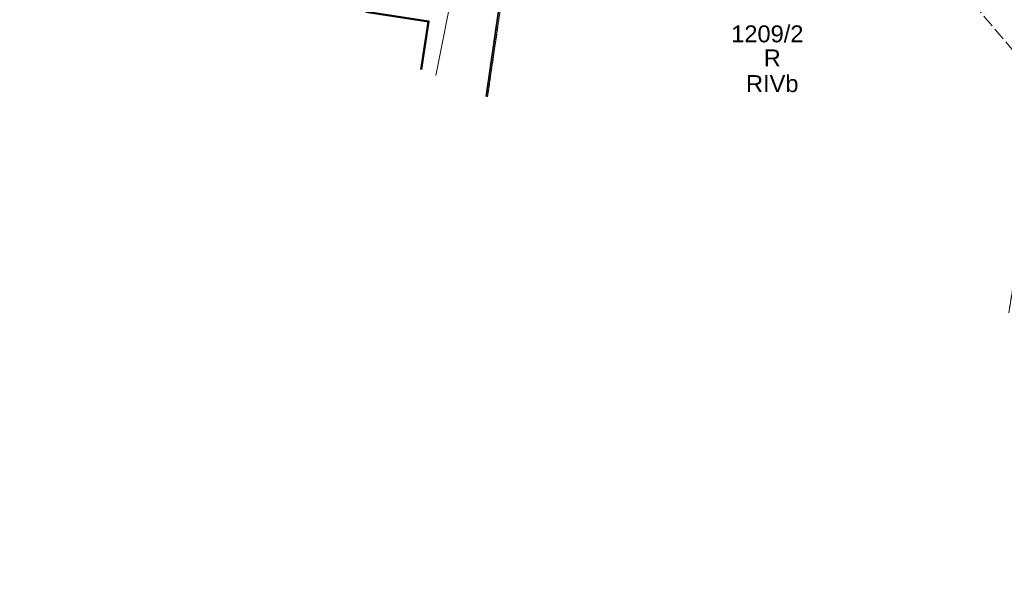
# Model space of a CAD drawing. Extents: x 6589215 to 6589645, y 5598604 to 5598830.
# Tile 2 of 6: x 6589421 to 6589479, y 5598651 to 5598685. Entities that reach past the tile are written whole.
import ezdxf
from ezdxf.enums import TextEntityAlignment as Align

# ---------------------------------------------------------------- set-up
doc = ezdxf.new("R2010")
doc.units = 0
doc.header["$LTSCALE"] = 0.5
doc.linetypes.add('PRZER1-1', pattern=[2, 1, -1])
doc.linetypes.add('PRZER3-1', pattern=[4, 3, -1])
for name, color, linetype, lineweight in [('EGBU', 7, 'CONTINUOUS', 50), ('EGDE', 7, 'CONTINUOUS', 18), ('EGDE_O', 7, 'CONTINUOUS', 18), ('OTKJ', 7, 'PRZER3-1', 18), ('OTOO', 7, 'CONTINUOUS', 35)]:
    doc.layers.add(name, color=color, linetype=linetype, lineweight=lineweight)
for name, color, linetype, lineweight, true_color in [('EGKK', 7, 'PRZER3-1', 18, 0x24bc24), ('EGKK_O', 7, 'PRZER3-1', 18, 0x24bc24), ('EGUG', 7, 'PRZER1-1', 18, 0x008000), ('EGUG_O', 7, 'PRZER1-1', 18, 0x008000), ('SUGP', 7, 'CONTINUOUS', 18, 0xbfbf00)]:
    doc.layers.add(name, color=color, linetype=linetype, lineweight=lineweight, true_color=true_color)
doc.styles.add('GEO-INFO', font='arial.ttf')

msp = doc.modelspace()

# ---------------------------------------------------------------- linework, layer by layer
at = {"layer": 'EGBU', "color": 7, "linetype": 'Continuous', "lineweight": 50, "elevation": 10.18}
msp.add_lwpolyline([(6589430.193, 5598687.624), (6589430.35, 5598688.64), (6589433.76, 5598688.12), (6589439.59, 5598687.23), (6589441.62, 5598686.92), (6589441.34, 5598685.07), (6589445.04, 5598684.5), (6589444.604, 5598681.66)], dxfattribs=at)
at = {"layer": 'EGDE', "color": 7, "linetype": 'Continuous', "lineweight": 18, "elevation": 10.22}
for points in [[(6589479.342, 5598667.285), (6589482.19, 5598684.58), (6589463.28, 5598692.49), (6589451.09, 5598697.59), (6589448.531, 5598680.035)], [(6589448.531, 5598680.035), (6589451.09, 5598697.59)]]:
    msp.add_lwpolyline(points, dxfattribs=at)
at = {"layer": 'EGKK', "color": 82, "linetype": 'PRZER3-1', "lineweight": 18, "ltscale": 0.5, "true_color": 0x24bc24, "elevation": 10.06}
msp.add_lwpolyline([(6589451.09, 5598697.59), (6589448.531, 5598680.035)], dxfattribs=at)
at = {"layer": 'EGUG', "color": 96, "linetype": 'PRZER1-1', "lineweight": 18, "ltscale": 0.5, "true_color": 0x008000, "elevation": 10.08}
for points in [[(6589420.868, 5598691.483), (6589423.43, 5598709.17), (6589425.19, 5598708.43), (6589444.18, 5598700.48), (6589451.09, 5598697.59), (6589448.531, 5598680.035)], [(6589448.531, 5598680.035), (6589451.09, 5598697.59), (6589463.28, 5598692.49), (6589482.19, 5598684.58), (6589479.342, 5598667.285)]]:
    msp.add_lwpolyline(points, dxfattribs=at)
at = {"layer": 'OTKJ', "color": 7, "linetype": 'PRZER3-1', "lineweight": 18, "ltscale": 0.5, "elevation": 10.18}
msp.add_lwpolyline([(6589564.851, 5598654.713), (6589515.267, 5598675.256), (6589501.898, 5598681.108), (6589473.551, 5598692.705), (6589462.088, 5598697.376), (6589449.15, 5598701.25), (6589448.15, 5598697.39), (6589449.955, 5598697.242), (6589451.297, 5598697.483), (6589461.39, 5598693), (6589477.23, 5598685.58), (6589479.76, 5598682.59), (6589480.43, 5598679.92), (6589485.25, 5598678.67), (6589486.4, 5598681.4), (6589491.37, 5598679.02), (6589499.93, 5598676.92), (6589515.19, 5598671.88), (6589543.59, 5598659.66), (6589562.31, 5598651.053)], close=True, dxfattribs=at)
at = {"layer": 'OTOO', "color": 7, "linetype": 'Continuous', "lineweight": 35, "elevation": 10.18}
msp.add_lwpolyline([(6589449.99, 5598690.72), (6589448.449, 5598680.069)], dxfattribs=at)
at = {"layer": 'SUGP', "color": 52, "linetype": 'Continuous', "lineweight": 18, "true_color": 0xbfbf00, "elevation": 10.14}
msp.add_lwpolyline([(6589447.66, 5598692.3), (6589445.463, 5598681.305)], dxfattribs=at)

# ---------------------------------------------------------------- texts
at = {"layer": 'EGDE_O', "color": 7, "linetype": 'Continuous', "lineweight": 0, "style": 'GEO-INFO'}
msp.add_text('1209/2', height=1, dxfattribs=at).set_placement((6589465.07, 5598683.767, 10.81), align=Align.MIDDLE_CENTER)
at = {"layer": 'EGKK_O', "color": 82, "linetype": 'Continuous', "lineweight": 0, "true_color": 0x24bc24, "style": 'GEO-INFO'}
msp.add_text('RIVb', height=1, dxfattribs=at).set_placement((6589465.361, 5598680.826, 10.8), align=Align.MIDDLE_CENTER)
at = {"layer": 'EGUG_O', "color": 96, "linetype": 'Continuous', "lineweight": 0, "true_color": 0x008000, "style": 'GEO-INFO'}
msp.add_text('R', height=1, dxfattribs=at).set_placement((6589465.361, 5598682.345, 10.8), align=Align.MIDDLE_CENTER)

doc.saveas('drawing.dxf')
